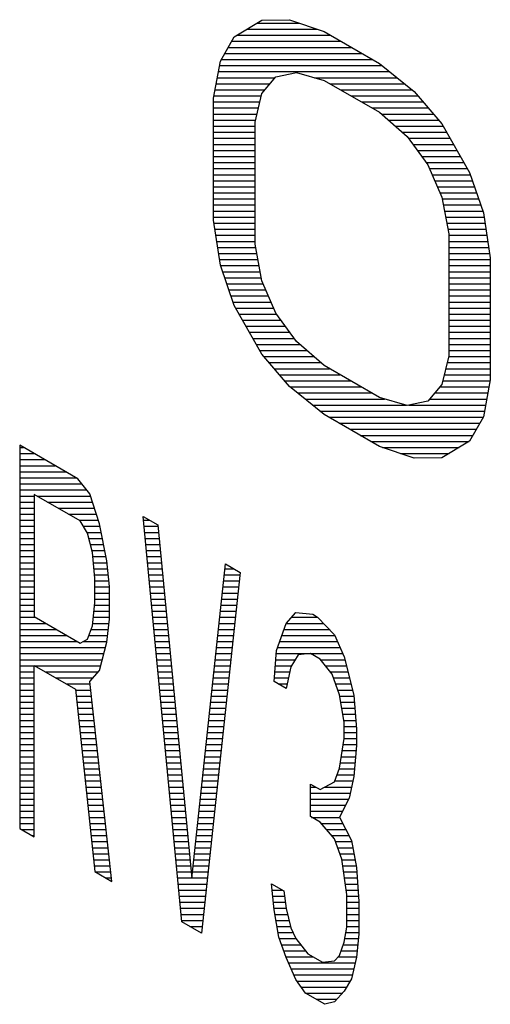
# Model space of a CAD drawing. Header units: millimetres. Extents: x 0 to 420, y -116 to 297.
# Tile 67 of 73: x 312.11 to 315.36, y 217.7 to 224.52. Entities that reach past the tile are written whole.
import ezdxf

# ---------------------------------------------------------------- set-up
doc = ezdxf.new("R2010")
doc.units = ezdxf.units.MM
doc.header["$LTSCALE"] = 23.1
doc.layers.get('0').update_dxf_attribs({"linetype": 'CONTINUOUS'})

msp = doc.modelspace()

# ---------------------------------------------------------------- linework, layer by layer
at = {"color": 7, "linetype": 'Continuous'}
for p, q in [((313.5927, 224.4042), (313.7842, 224.5195)), ((313.7842, 224.5195), (313.9757, 224.5218)), ((313.9757, 224.5218), (314.2151, 224.4401)), ((313.4969, 224.2336), (313.5927, 224.4042)), ((314.2151, 224.4401), (314.5981, 224.2189)), ((313.449, 223.979), (313.4969, 224.2336)), ((314.5981, 224.2189), (314.8375, 224.0243)), ((313.8799, 224.1254), (314.0236, 224.1554)), ((314.0236, 224.1554), (314.2151, 224.1013)), ((313.7842, 224.0113), (313.8799, 224.1254)), ((314.2151, 224.1013), (314.5981, 223.8802)), ((313.7363, 223.8131), (313.7842, 224.0113)), ((314.8375, 224.0243), (315.029, 223.8008)), ((313.449, 223.1321), (313.449, 223.979)), ((314.5981, 223.8802), (314.7896, 223.7132)), ((313.7363, 222.9662), (313.7363, 223.8131)), ((315.029, 223.8008), (315.2205, 223.4644)), ((314.7896, 223.7132), (314.9332, 223.5173)), ((314.9332, 223.5173), (315.029, 223.2926)), ((315.2205, 223.4644), (315.3162, 223.1833)), ((315.029, 223.2926), (315.0769, 223.0392)), ((315.3162, 223.1833), (315.3641, 222.8733)), ((313.4969, 222.8221), (313.449, 223.1321)), ((315.0769, 223.0392), (315.0769, 222.1923)), ((313.7842, 222.7127), (313.7363, 222.9662)), ((315.3641, 222.8733), (315.3641, 222.0264)), ((313.5927, 222.541), (313.4969, 222.8221)), ((313.8799, 222.4881), (313.7842, 222.7127)), ((313.7842, 222.2046), (313.5927, 222.541)), ((314.0236, 222.2922), (313.8799, 222.4881)), ((314.2151, 222.1252), (314.0236, 222.2922)), ((313.9757, 221.9811), (313.7842, 222.2046)), ((315.0769, 222.1923), (315.029, 221.9941)), ((314.5981, 221.9041), (314.2151, 222.1252)), ((315.3641, 222.0264), (315.3162, 221.7717)), ((314.2151, 221.7864), (313.9757, 221.9811)), ((315.029, 221.9941), (314.9332, 221.88)), ((314.7896, 221.85), (314.5981, 221.9041)), ((314.9332, 221.88), (314.7896, 221.85)), ((314.5981, 221.5653), (314.2151, 221.7864)), ((315.3162, 221.7717), (315.2205, 221.6012)), ((312.1085, 221.5738), (312.1085, 218.9201)), ((312.5106, 221.3416), (312.1085, 221.5738)), ((314.8375, 221.4836), (314.5981, 221.5653)), ((315.2205, 221.6012), (315.029, 221.4859)), ((315.029, 221.4859), (314.8375, 221.4836)), ((312.5944, 221.2368), (312.5106, 221.3416)), ((312.209, 221.2334), (312.209, 220.3865)), ((312.5274, 221.0496), (312.209, 221.2334)), ((312.6614, 221.0287), (312.5944, 221.2368)), ((313.2312, 218.272), (312.9631, 221.0804)), ((312.9631, 221.0804), (313.0636, 221.0223)), ((312.5777, 220.9641), (312.5274, 221.0496)), ((312.7117, 220.7738), (312.6614, 221.0287)), ((313.0636, 221.0223), (313.2982, 218.572)), ((312.6112, 220.8319), (312.5777, 220.9641)), ((312.6279, 220.6528), (312.6112, 220.8319)), ((312.7285, 220.5948), (312.7117, 220.7738)), ((313.2982, 218.572), (313.5328, 220.7514)), ((313.5328, 220.7514), (313.6334, 220.6934)), ((312.6279, 220.4834), (312.6279, 220.6528)), ((313.6334, 220.6934), (313.3652, 218.1946)), ((312.7285, 220.3689), (312.7285, 220.5948)), ((312.6112, 220.3237), (312.6279, 220.4834)), ((312.209, 220.3865), (312.5274, 220.2027)), ((313.9517, 220.3402), (314.0188, 220.4144)), ((314.0188, 220.4144), (314.1361, 220.4032)), ((314.1361, 220.4032), (314.1696, 220.3838)), ((314.1696, 220.3838), (314.2869, 220.2596)), ((312.5777, 220.2301), (312.6112, 220.3237)), ((312.7117, 220.2092), (312.7285, 220.3689)), ((313.8847, 220.1531), (313.9517, 220.3402)), ((314.2869, 220.2596), (314.3539, 220.108)), ((312.5274, 220.2027), (312.5777, 220.2301)), ((312.6614, 220.0124), (312.7117, 220.2092)), ((313.868, 219.9369), (313.8847, 220.1531)), ((314.0355, 220.1225), (313.9853, 220.0386)), ((314.1193, 220.1305), (314.0355, 220.1225)), ((314.1863, 220.0918), (314.1193, 220.1305)), ((314.3539, 220.108), (314.4209, 219.8435)), ((312.209, 218.8621), (312.209, 220.0478)), ((312.209, 220.0478), (312.4939, 219.8833)), ((313.9853, 220.0386), (313.9517, 219.8885)), ((314.2701, 219.987), (314.1863, 220.0918)), ((312.5944, 219.9382), (312.6614, 220.0124)), ((314.3204, 219.8451), (314.2701, 219.987)), ((312.7452, 218.5525), (312.5944, 219.9382)), ((313.9517, 219.8885), (313.868, 219.9369)), ((312.4939, 219.8833), (312.6279, 218.6202)), ((314.3539, 219.6563), (314.3204, 219.8451)), ((314.4209, 219.8435), (314.4377, 219.608)), ((314.3539, 219.5434), (314.3539, 219.6563)), ((314.4377, 219.608), (314.4377, 219.495)), ((314.3204, 219.3369), (314.3539, 219.5434)), ((314.4377, 219.495), (314.4209, 219.2789)), ((314.2869, 219.2434), (314.3204, 219.3369)), ((314.1193, 219.0013), (314.1193, 219.2272)), ((314.1193, 219.2272), (314.1863, 219.1885)), ((314.1863, 219.1885), (314.2869, 219.2434)), ((314.4209, 219.2789), (314.3874, 219.1288)), ((314.3874, 219.1288), (314.3204, 218.9982)), ((314.1863, 218.9626), (314.1193, 219.0013)), ((314.2869, 218.8481), (314.1863, 218.9626)), ((314.3204, 218.9982), (314.4042, 218.8369)), ((312.1085, 218.9201), (312.209, 218.8621)), ((314.3372, 218.7062), (314.2869, 218.8481)), ((314.4042, 218.8369), (314.4377, 218.6481)), ((314.3707, 218.461), (314.3372, 218.7062)), ((312.6279, 218.6202), (312.7452, 218.5525)), ((314.4377, 218.6481), (314.4545, 218.4126)), ((313.868, 218.356), (313.8512, 218.5351)), ((313.8512, 218.5351), (313.935, 218.4867)), ((313.935, 218.4867), (313.9517, 218.3641)), ((314.3707, 218.2352), (314.3707, 218.461)), ((314.4545, 218.4126), (314.4545, 218.1868)), ((313.9015, 218.1673), (313.868, 218.356)), ((313.9517, 218.3641), (313.9853, 218.2318)), ((313.3652, 218.1946), (313.2312, 218.272)), ((313.9853, 218.2318), (314.0188, 218.156)), ((314.3539, 218.1319), (314.3707, 218.2352)), ((313.9517, 218.0253), (313.9015, 218.1673)), ((314.0188, 218.156), (314.1026, 218.0512)), ((314.3204, 218.0383), (314.3539, 218.1319)), ((314.4545, 218.1868), (314.4377, 218.0271)), ((314.0188, 217.8737), (313.9517, 218.0253)), ((314.1026, 218.0512), (314.2031, 217.9931)), ((314.2031, 217.9931), (314.2869, 218.0012)), ((314.2869, 218.0012), (314.3204, 218.0383)), ((314.4377, 218.0271), (314.4042, 217.877)), ((314.0858, 217.7786), (314.0188, 217.8737)), ((314.4042, 217.877), (314.3539, 217.7931)), ((314.3539, 217.7931), (314.2869, 217.7189)), ((314.2199, 217.7012), (314.0858, 217.7786)), ((314.2869, 217.7189), (314.2199, 217.7012))]:
    msp.add_line(p, q, dxfattribs=at)
at = {"color": 2, "linetype": 'Continuous'}
for p, q in [((313.7489, 224.4982), (314.0447, 224.4982)), ((313.6094, 224.4142), (314.2598, 224.4142)), ((313.6791, 224.4562), (314.1677, 224.4562)), ((313.5747, 224.3722), (314.3326, 224.3722)), ((313.5276, 224.2882), (314.4781, 224.2882)), ((313.5511, 224.3302), (314.4053, 224.3302)), ((313.4914, 224.2042), (314.6162, 224.2042)), ((313.504, 224.2462), (314.5508, 224.2462)), ((313.4835, 224.1622), (314.6678, 224.1622)), ((313.4677, 224.0782), (313.8403, 224.0782)), ((313.4756, 224.1202), (313.8756, 224.1202)), ((314.1481, 224.1202), (314.7195, 224.1202)), ((314.255, 224.0782), (314.7711, 224.0782)), ((313.4519, 223.9942), (313.78, 223.9942)), ((313.4598, 224.0362), (313.8051, 224.0362)), ((314.3278, 224.0362), (314.8228, 224.0362)), ((314.4005, 223.9942), (314.8632, 223.9942)), ((313.449, 223.9522), (313.7699, 223.9522)), ((314.4733, 223.9522), (314.8992, 223.9522)), ((313.449, 223.9102), (313.7598, 223.9102)), ((313.449, 223.8682), (313.7496, 223.8682)), ((314.546, 223.9102), (314.9352, 223.9102)), ((314.6118, 223.8682), (314.9712, 223.8682)), ((313.449, 223.8262), (313.7395, 223.8262)), ((314.6599, 223.8262), (315.0072, 223.8262)), ((313.449, 223.7842), (313.7363, 223.7842)), ((313.449, 223.7422), (313.7363, 223.7422)), ((314.7081, 223.7842), (315.0384, 223.7842)), ((314.7562, 223.7422), (315.0623, 223.7422)), ((313.449, 223.7002), (313.7363, 223.7002)), ((313.449, 223.6582), (313.7363, 223.6582)), ((314.7991, 223.7002), (315.0862, 223.7002)), ((314.8299, 223.6582), (315.1101, 223.6582)), ((313.449, 223.6162), (313.7363, 223.6162)), ((314.8607, 223.6162), (315.134, 223.6162)), ((313.449, 223.5742), (313.7363, 223.5742)), ((313.449, 223.5322), (313.7363, 223.5322)), ((314.8915, 223.5742), (315.1579, 223.5742)), ((314.9223, 223.5322), (315.1819, 223.5322)), ((313.449, 223.4902), (313.7363, 223.4902)), ((313.449, 223.4482), (313.7363, 223.4482)), ((314.9448, 223.4902), (315.2058, 223.4902)), ((314.9627, 223.4482), (315.226, 223.4482)), ((313.449, 223.4062), (313.7363, 223.4062)), ((314.9806, 223.4062), (315.2403, 223.4062)), ((313.449, 223.3642), (313.7363, 223.3642)), ((313.449, 223.3222), (313.7363, 223.3222)), ((314.9985, 223.3642), (315.2546, 223.3642)), ((315.0164, 223.3222), (315.2689, 223.3222)), ((313.449, 223.2802), (313.7363, 223.2802)), ((315.0313, 223.2802), (315.2832, 223.2802)), ((313.449, 223.2382), (313.7363, 223.2382)), ((313.449, 223.1962), (313.7363, 223.1962)), ((315.0393, 223.2382), (315.2975, 223.2382)), ((315.0472, 223.1962), (315.3118, 223.1962)), ((313.449, 223.1542), (313.7363, 223.1542)), ((313.4521, 223.1122), (313.7363, 223.1122)), ((315.0551, 223.1542), (315.3207, 223.1542)), ((315.0631, 223.1122), (315.3272, 223.1122)), ((313.4586, 223.0702), (313.7363, 223.0702)), ((315.071, 223.0702), (315.3337, 223.0702)), ((313.4651, 223.0282), (313.7363, 223.0282)), ((313.4716, 222.9862), (313.7363, 222.9862)), ((315.0769, 223.0282), (315.3402, 223.0282)), ((315.0769, 222.9862), (315.3467, 222.9862)), ((313.478, 222.9442), (313.7404, 222.9442)), ((313.4845, 222.9022), (313.7484, 222.9022)), ((315.0769, 222.9442), (315.3532, 222.9442)), ((315.0769, 222.9022), (315.3597, 222.9022)), ((313.491, 222.8602), (313.7563, 222.8602)), ((315.0769, 222.8602), (315.3641, 222.8602)), ((313.4982, 222.8182), (313.7642, 222.8182)), ((313.5125, 222.7762), (313.7722, 222.7762)), ((315.0769, 222.8182), (315.3641, 222.8182)), ((315.0769, 222.7762), (315.3641, 222.7762)), ((313.5268, 222.7342), (313.7801, 222.7342)), ((315.0769, 222.7342), (315.3641, 222.7342)), ((313.5411, 222.6922), (313.7929, 222.6922)), ((313.5555, 222.6502), (313.8108, 222.6502)), ((315.0769, 222.6922), (315.3641, 222.6922)), ((315.0769, 222.6502), (315.3641, 222.6502)), ((313.5698, 222.6082), (313.8287, 222.6082)), ((313.5841, 222.5662), (313.8466, 222.5662)), ((315.0769, 222.6082), (315.3641, 222.6082)), ((315.0769, 222.5662), (315.3641, 222.5662)), ((313.6022, 222.5242), (313.8645, 222.5242)), ((315.0769, 222.5242), (315.3641, 222.5242)), ((313.6261, 222.4822), (313.8842, 222.4822)), ((313.65, 222.4402), (313.915, 222.4402)), ((315.0769, 222.4822), (315.3641, 222.4822)), ((315.0769, 222.4402), (315.3641, 222.4402)), ((313.6739, 222.3982), (313.9458, 222.3982)), ((313.6978, 222.3562), (313.9766, 222.3562)), ((315.0769, 222.3982), (315.3641, 222.3982)), ((315.0769, 222.3562), (315.3641, 222.3562)), ((313.7218, 222.3142), (314.0074, 222.3142)), ((315.0769, 222.3142), (315.3641, 222.3142)), ((313.7457, 222.2722), (314.0465, 222.2722)), ((313.7696, 222.2302), (314.0946, 222.2302)), ((315.0769, 222.2722), (315.3641, 222.2722)), ((315.0769, 222.2302), (315.3641, 222.2302)), ((313.7982, 222.1882), (314.1428, 222.1882)), ((315.0759, 222.1882), (315.3641, 222.1882)), ((313.8342, 222.1462), (314.1909, 222.1462)), ((313.8702, 222.1042), (314.2514, 222.1042)), ((315.0556, 222.1042), (315.3641, 222.1042)), ((315.0657, 222.1462), (315.3641, 222.1462)), ((313.9062, 222.0622), (314.3241, 222.0622)), ((313.9421, 222.0202), (314.3969, 222.0202)), ((315.0353, 222.0202), (315.363, 222.0202)), ((315.0454, 222.0622), (315.3641, 222.0622)), ((313.9792, 221.9782), (314.4696, 221.9782)), ((315.0157, 221.9782), (315.3551, 221.9782)), ((314.0309, 221.9362), (314.5424, 221.9362)), ((314.0825, 221.8942), (314.6329, 221.8942)), ((314.9452, 221.8942), (315.3393, 221.8942)), ((314.9805, 221.9362), (315.3472, 221.9362)), ((314.1341, 221.8522), (314.7815, 221.8522)), ((314.1858, 221.8102), (315.3235, 221.8102)), ((314.8005, 221.8522), (315.3314, 221.8522)), ((314.2466, 221.7682), (315.3143, 221.7682)), ((314.3193, 221.7262), (315.2907, 221.7262)), ((314.3921, 221.6842), (315.2671, 221.6842)), ((314.4648, 221.6422), (315.2435, 221.6422)), ((312.1085, 221.5582), (312.1354, 221.5582)), ((314.5376, 221.6002), (315.2189, 221.6002)), ((314.6188, 221.5582), (315.1491, 221.5582)), ((312.1085, 221.5162), (312.2081, 221.5162)), ((312.1085, 221.4742), (312.2809, 221.4742)), ((314.7418, 221.5162), (315.0794, 221.5162)), ((312.1085, 221.4322), (312.3536, 221.4322)), ((312.1085, 221.3902), (312.4264, 221.3902)), ((312.1085, 221.3482), (312.4991, 221.3482)), ((312.1085, 221.3062), (312.5389, 221.3062)), ((312.1085, 221.2642), (312.5725, 221.2642)), ((312.1085, 221.2222), (312.209, 221.2222)), ((312.2284, 221.2222), (312.5991, 221.2222)), ((312.1085, 221.1802), (312.209, 221.1802)), ((312.1085, 221.1382), (312.209, 221.1382)), ((312.3011, 221.1802), (312.6126, 221.1802)), ((312.3739, 221.1382), (312.6262, 221.1382)), ((312.1085, 221.0962), (312.209, 221.0962)), ((312.4466, 221.0962), (312.6397, 221.0962)), ((312.1085, 221.0542), (312.209, 221.0542)), ((312.1085, 221.0122), (312.209, 221.0122)), ((312.5194, 221.0542), (312.6532, 221.0542)), ((312.5494, 221.0122), (312.6647, 221.0122)), ((312.9656, 221.0542), (313.0084, 221.0542)), ((312.9696, 221.0122), (313.0646, 221.0122)), ((312.1085, 220.9702), (312.209, 220.9702)), ((312.1085, 220.9282), (312.209, 220.9282)), ((312.5741, 220.9702), (312.673, 220.9702)), ((312.5868, 220.9282), (312.6813, 220.9282)), ((312.9736, 220.9702), (313.0686, 220.9702)), ((312.9776, 220.9282), (313.0726, 220.9282)), ((312.1085, 220.8862), (312.209, 220.8862)), ((312.5974, 220.8862), (312.6895, 220.8862)), ((312.9816, 220.8862), (313.0766, 220.8862)), ((312.1085, 220.8442), (312.209, 220.8442)), ((312.1085, 220.8022), (312.209, 220.8022)), ((312.608, 220.8442), (312.6978, 220.8442)), ((312.614, 220.8022), (312.7061, 220.8022)), ((312.9856, 220.8442), (313.0807, 220.8442)), ((312.9896, 220.8022), (313.0847, 220.8022)), ((312.1085, 220.7602), (312.209, 220.7602)), ((312.1085, 220.7182), (312.209, 220.7182)), ((312.6179, 220.7602), (312.713, 220.7602)), ((312.6218, 220.7182), (312.7169, 220.7182)), ((312.9936, 220.7602), (313.0887, 220.7602)), ((312.9976, 220.7182), (313.0927, 220.7182)), ((313.5292, 220.7182), (313.5903, 220.7182)), ((312.1085, 220.6762), (312.209, 220.6762)), ((312.6257, 220.6762), (312.7209, 220.6762)), ((313.0017, 220.6762), (313.0968, 220.6762)), ((313.5247, 220.6762), (313.6315, 220.6762)), ((312.1085, 220.6342), (312.209, 220.6342)), ((312.1085, 220.5922), (312.209, 220.5922)), ((312.6279, 220.6342), (312.7248, 220.6342)), ((312.6279, 220.5922), (312.7285, 220.5922)), ((313.0057, 220.6342), (313.1008, 220.6342)), ((313.0097, 220.5922), (313.1048, 220.5922)), ((313.5157, 220.5922), (313.6225, 220.5922)), ((313.5202, 220.6342), (313.627, 220.6342)), ((312.1085, 220.5502), (312.209, 220.5502)), ((312.6279, 220.5502), (312.7285, 220.5502)), ((313.0137, 220.5502), (313.1088, 220.5502)), ((313.5112, 220.5502), (313.618, 220.5502)), ((312.1085, 220.5082), (312.209, 220.5082)), ((312.1085, 220.4662), (312.209, 220.4662)), ((312.6261, 220.4662), (312.7285, 220.4662)), ((312.6279, 220.5082), (312.7285, 220.5082)), ((313.0177, 220.5082), (313.1128, 220.5082)), ((313.0217, 220.4662), (313.1169, 220.4662)), ((313.5021, 220.4662), (313.609, 220.4662)), ((313.5066, 220.5082), (313.6135, 220.5082)), ((312.1085, 220.4242), (312.209, 220.4242)), ((312.1085, 220.3822), (312.2164, 220.3822)), ((312.6173, 220.3822), (312.7285, 220.3822)), ((312.6217, 220.4242), (312.7285, 220.4242)), ((313.0257, 220.4242), (313.1209, 220.4242)), ((313.0297, 220.3822), (313.1249, 220.3822)), ((313.4931, 220.3822), (313.6, 220.3822)), ((313.4976, 220.4242), (313.6045, 220.4242)), ((313.9897, 220.3822), (314.1711, 220.3822)), ((312.1085, 220.3402), (312.2892, 220.3402)), ((312.6129, 220.3402), (312.7255, 220.3402)), ((313.0337, 220.3402), (313.1289, 220.3402)), ((313.4886, 220.3402), (313.5955, 220.3402)), ((313.9518, 220.3402), (314.2107, 220.3402)), ((312.1085, 220.2982), (312.3619, 220.2982)), ((312.1085, 220.2562), (312.4347, 220.2562)), ((312.587, 220.2562), (312.7167, 220.2562)), ((312.6021, 220.2982), (312.7211, 220.2982)), ((313.0377, 220.2982), (313.1329, 220.2982)), ((313.0418, 220.2562), (313.137, 220.2562)), ((313.4795, 220.2562), (313.5865, 220.2562)), ((313.484, 220.2982), (313.591, 220.2982)), ((313.9217, 220.2562), (314.2884, 220.2562)), ((313.9367, 220.2982), (314.2504, 220.2982)), ((312.1085, 220.2142), (312.5074, 220.2142)), ((312.1085, 220.1722), (312.7023, 220.1722)), ((312.5485, 220.2142), (312.7122, 220.2142)), ((313.0458, 220.2142), (313.141, 220.2142)), ((313.0498, 220.1722), (313.145, 220.1722)), ((313.4705, 220.1722), (313.5774, 220.1722)), ((313.475, 220.2142), (313.5819, 220.2142)), ((313.8916, 220.1722), (314.3255, 220.1722)), ((313.9066, 220.2142), (314.307, 220.2142)), ((312.1085, 220.1302), (312.6915, 220.1302)), ((313.0538, 220.1302), (313.149, 220.1302)), ((313.4659, 220.1302), (313.5729, 220.1302)), ((313.8829, 220.1302), (314.3441, 220.1302)), ((312.1085, 220.0882), (312.6808, 220.0882)), ((312.1085, 220.0462), (312.6701, 220.0462)), ((313.0578, 220.0882), (313.153, 220.0882)), ((313.0618, 220.0462), (313.1571, 220.0462)), ((313.4569, 220.0462), (313.5639, 220.0462)), ((313.4614, 220.0882), (313.5684, 220.0882)), ((313.8764, 220.0462), (313.9899, 220.0462)), ((313.8797, 220.0882), (314.015, 220.0882)), ((314.1892, 220.0882), (314.3589, 220.0882)), ((314.2228, 220.0462), (314.3696, 220.0462)), ((312.1085, 220.0042), (312.209, 220.0042)), ((312.2844, 220.0042), (312.6541, 220.0042)), ((313.0658, 220.0042), (313.1611, 220.0042)), ((313.4524, 220.0042), (313.5594, 220.0042)), ((313.8732, 220.0042), (313.9776, 220.0042)), ((314.2564, 220.0042), (314.3802, 220.0042)), ((312.1085, 219.9622), (312.209, 219.9622)), ((312.1085, 219.9202), (312.209, 219.9202)), ((312.3571, 219.9622), (312.6162, 219.9622)), ((312.4299, 219.9202), (312.5964, 219.9202)), ((313.0698, 219.9622), (313.1651, 219.9622)), ((313.0738, 219.9202), (313.1691, 219.9202)), ((313.4433, 219.9202), (313.5504, 219.9202)), ((313.4479, 219.9622), (313.5549, 219.9622)), ((313.8699, 219.9622), (313.9682, 219.9622)), ((313.8968, 219.9202), (313.9588, 219.9202)), ((314.2789, 219.9622), (314.3908, 219.9622)), ((314.2938, 219.9202), (314.4015, 219.9202)), ((312.1085, 219.8782), (312.209, 219.8782)), ((312.1085, 219.8362), (312.209, 219.8362)), ((312.4944, 219.8782), (312.6009, 219.8782)), ((312.4989, 219.8362), (312.6055, 219.8362)), ((313.0778, 219.8782), (313.1732, 219.8782)), ((313.0819, 219.8362), (313.1772, 219.8362)), ((313.4343, 219.8362), (313.5414, 219.8362)), ((313.4388, 219.8782), (313.5459, 219.8782)), ((314.3086, 219.8782), (314.4121, 219.8782)), ((314.322, 219.8362), (314.4215, 219.8362)), ((312.1085, 219.7942), (312.209, 219.7942)), ((312.5033, 219.7942), (312.6101, 219.7942)), ((313.0859, 219.7942), (313.1812, 219.7942)), ((313.4298, 219.7942), (313.5369, 219.7942)), ((314.3294, 219.7942), (314.4244, 219.7942)), ((312.1085, 219.7522), (312.209, 219.7522)), ((312.1085, 219.7102), (312.209, 219.7102)), ((312.5078, 219.7522), (312.6147, 219.7522)), ((312.5122, 219.7102), (312.6192, 219.7102)), ((313.0899, 219.7522), (313.1852, 219.7522)), ((313.0939, 219.7102), (313.1892, 219.7102)), ((313.4207, 219.7102), (313.5279, 219.7102)), ((313.4253, 219.7522), (313.5324, 219.7522)), ((314.3369, 219.7522), (314.4274, 219.7522)), ((314.3443, 219.7102), (314.4304, 219.7102)), ((312.1085, 219.6682), (312.209, 219.6682)), ((312.1085, 219.6262), (312.209, 219.6262)), ((312.5167, 219.6682), (312.6238, 219.6682)), ((312.5212, 219.6262), (312.6284, 219.6262)), ((313.0979, 219.6682), (313.1933, 219.6682)), ((313.1019, 219.6262), (313.1973, 219.6262)), ((313.4117, 219.6262), (313.5189, 219.6262)), ((313.4162, 219.6682), (313.5234, 219.6682)), ((314.3518, 219.6682), (314.4334, 219.6682)), ((314.3539, 219.6262), (314.4364, 219.6262)), ((312.1085, 219.5842), (312.209, 219.5842)), ((312.5256, 219.5842), (312.6329, 219.5842)), ((313.1059, 219.5842), (313.2013, 219.5842)), ((313.4072, 219.5842), (313.5143, 219.5842)), ((314.3539, 219.5842), (314.4377, 219.5842)), ((312.1085, 219.5422), (312.209, 219.5422)), ((312.1085, 219.5002), (312.209, 219.5002)), ((312.5301, 219.5422), (312.6375, 219.5422)), ((312.5345, 219.5002), (312.6421, 219.5002)), ((313.1099, 219.5422), (313.2053, 219.5422)), ((313.1139, 219.5002), (313.2093, 219.5002)), ((313.3981, 219.5002), (313.5053, 219.5002)), ((313.4027, 219.5422), (313.5098, 219.5422)), ((314.3469, 219.5002), (314.4377, 219.5002)), ((314.3537, 219.5422), (314.4377, 219.5422)), ((312.1085, 219.4582), (312.209, 219.4582)), ((312.539, 219.4582), (312.6467, 219.4582)), ((313.1179, 219.4582), (313.2134, 219.4582)), ((313.3936, 219.4582), (313.5008, 219.4582)), ((314.3401, 219.4582), (314.4348, 219.4582)), ((312.1085, 219.4162), (312.209, 219.4162)), ((312.1085, 219.3742), (312.209, 219.3742)), ((312.5435, 219.4162), (312.6512, 219.4162)), ((312.5479, 219.3742), (312.6558, 219.3742)), ((313.1219, 219.4162), (313.2174, 219.4162)), ((313.126, 219.3742), (313.2214, 219.3742)), ((313.3846, 219.3742), (313.4918, 219.3742)), ((313.3891, 219.4162), (313.4963, 219.4162)), ((314.3265, 219.3742), (314.4283, 219.3742)), ((314.3333, 219.4162), (314.4316, 219.4162)), ((312.1085, 219.3322), (312.209, 219.3322)), ((312.1085, 219.2902), (312.209, 219.2902)), ((312.5524, 219.3322), (312.6604, 219.3322)), ((312.5568, 219.2902), (312.6649, 219.2902)), ((313.13, 219.3322), (313.2254, 219.3322)), ((313.134, 219.2902), (313.2295, 219.2902)), ((313.3755, 219.2902), (313.4828, 219.2902)), ((313.38, 219.3322), (313.4873, 219.3322)), ((314.3037, 219.2902), (314.4218, 219.2902)), ((314.3187, 219.3322), (314.4251, 219.3322)), ((312.1085, 219.2482), (312.209, 219.2482)), ((312.5613, 219.2482), (312.6695, 219.2482)), ((313.138, 219.2482), (313.2335, 219.2482)), ((313.371, 219.2482), (313.4783, 219.2482)), ((314.2886, 219.2482), (314.4141, 219.2482)), ((312.1085, 219.2062), (312.209, 219.2062)), ((312.1085, 219.1642), (312.209, 219.1642)), ((312.5657, 219.2062), (312.6741, 219.2062)), ((312.5702, 219.1642), (312.6787, 219.1642)), ((313.142, 219.2062), (313.2375, 219.2062)), ((313.146, 219.1642), (313.2415, 219.1642)), ((313.362, 219.1642), (313.4693, 219.1642)), ((313.3665, 219.2062), (313.4738, 219.2062)), ((314.1193, 219.2062), (314.1556, 219.2062)), ((314.1193, 219.1642), (314.3953, 219.1642)), ((314.2189, 219.2062), (314.4047, 219.2062)), ((312.1085, 219.1222), (312.209, 219.1222)), ((312.1085, 219.0802), (312.209, 219.0802)), ((312.5747, 219.1222), (312.6832, 219.1222)), ((312.5791, 219.0802), (312.6878, 219.0802)), ((313.15, 219.1222), (313.2455, 219.1222)), ((313.154, 219.0802), (313.2496, 219.0802)), ((313.3529, 219.0802), (313.4603, 219.0802)), ((313.3574, 219.1222), (313.4648, 219.1222)), ((314.1193, 219.1222), (314.384, 219.1222)), ((314.1193, 219.0802), (314.3625, 219.0802)), ((312.1085, 219.0382), (312.209, 219.0382)), ((312.5836, 219.0382), (312.6924, 219.0382)), ((313.158, 219.0382), (313.2536, 219.0382)), ((313.3484, 219.0382), (313.4558, 219.0382)), ((314.1193, 219.0382), (314.341, 219.0382)), ((312.1085, 218.9962), (312.209, 218.9962)), ((312.1085, 218.9542), (312.209, 218.9542)), ((312.588, 218.9962), (312.6969, 218.9962)), ((312.5925, 218.9542), (312.7015, 218.9542)), ((313.162, 218.9962), (313.2576, 218.9962)), ((313.1661, 218.9542), (313.2616, 218.9542)), ((313.3394, 218.9542), (313.4468, 218.9542)), ((313.3439, 218.9962), (313.4513, 218.9962)), ((314.1281, 218.9962), (314.3214, 218.9962)), ((314.1937, 218.9542), (314.3432, 218.9542)), ((312.1222, 218.9122), (312.209, 218.9122)), ((312.5969, 218.9122), (312.7061, 218.9122)), ((313.1701, 218.9122), (313.2656, 218.9122)), ((313.3348, 218.9122), (313.4422, 218.9122)), ((314.2306, 218.9122), (314.365, 218.9122)), ((312.1949, 218.8702), (312.209, 218.8702)), ((312.6014, 218.8702), (312.7107, 218.8702)), ((312.6059, 218.8282), (312.7152, 218.8282)), ((313.1741, 218.8702), (313.2697, 218.8702)), ((313.1781, 218.8282), (313.2737, 218.8282)), ((313.3258, 218.8282), (313.4332, 218.8282)), ((313.3303, 218.8702), (313.4377, 218.8702)), ((314.2675, 218.8702), (314.3868, 218.8702)), ((314.2939, 218.8282), (314.4057, 218.8282)), ((312.6103, 218.7862), (312.7198, 218.7862)), ((312.6148, 218.7442), (312.7244, 218.7442)), ((313.1821, 218.7862), (313.2777, 218.7862)), ((313.1861, 218.7442), (313.2817, 218.7442)), ((313.3168, 218.7442), (313.4242, 218.7442)), ((313.3213, 218.7862), (313.4287, 218.7862)), ((314.3088, 218.7862), (314.4132, 218.7862)), ((314.3237, 218.7442), (314.4206, 218.7442)), ((312.6192, 218.7022), (312.7289, 218.7022)), ((313.1901, 218.7022), (313.2857, 218.7022)), ((313.3122, 218.7022), (313.4197, 218.7022)), ((314.3377, 218.7022), (314.4281, 218.7022)), ((312.6237, 218.6602), (312.7335, 218.6602)), ((312.6314, 218.6182), (312.7381, 218.6182)), ((313.1941, 218.6602), (313.2898, 218.6602)), ((313.1981, 218.6182), (313.2938, 218.6182)), ((313.3032, 218.6182), (313.4107, 218.6182)), ((313.3077, 218.6602), (313.4152, 218.6602)), ((314.3434, 218.6602), (314.4355, 218.6602)), ((314.3492, 218.6182), (314.4398, 218.6182)), ((312.7041, 218.5762), (312.7427, 218.5762)), ((313.2021, 218.5762), (313.4062, 218.5762)), ((313.2061, 218.5342), (313.4017, 218.5342)), ((313.8513, 218.5342), (313.8526, 218.5342)), ((314.3549, 218.5762), (314.4428, 218.5762)), ((314.3607, 218.5342), (314.4458, 218.5342)), ((313.2102, 218.4922), (313.3972, 218.4922)), ((313.8552, 218.4922), (313.9254, 218.4922)), ((314.3664, 218.4922), (314.4488, 218.4922)), ((313.2142, 218.4502), (313.3927, 218.4502)), ((313.2182, 218.4082), (313.3882, 218.4082)), ((313.8591, 218.4502), (313.94, 218.4502)), ((313.8631, 218.4082), (313.9457, 218.4082)), ((314.3707, 218.4502), (314.4518, 218.4502)), ((314.3707, 218.4082), (314.4545, 218.4082)), ((313.2222, 218.3662), (313.3837, 218.3662)), ((313.867, 218.3662), (313.9514, 218.3662)), ((314.3707, 218.3662), (314.4545, 218.3662)), ((313.2262, 218.3242), (313.3792, 218.3242)), ((313.2302, 218.2822), (313.3747, 218.2822)), ((313.8736, 218.3242), (313.9618, 218.3242)), ((313.8811, 218.2822), (313.9725, 218.2822)), ((314.3707, 218.3242), (314.4545, 218.3242)), ((314.3707, 218.2822), (314.4545, 218.2822)), ((313.2861, 218.2402), (313.3701, 218.2402)), ((313.3589, 218.1982), (313.3656, 218.1982)), ((313.8885, 218.2402), (313.9831, 218.2402)), ((313.896, 218.1982), (314.0001, 218.1982)), ((314.3647, 218.1982), (314.4545, 218.1982)), ((314.3707, 218.2402), (314.4545, 218.2402)), ((313.9054, 218.1562), (314.0187, 218.1562)), ((314.3579, 218.1562), (314.4512, 218.1562)), ((313.9203, 218.1142), (314.0522, 218.1142)), ((313.9351, 218.0722), (314.0857, 218.0722)), ((314.3325, 218.0722), (314.4424, 218.0722)), ((314.3476, 218.1142), (314.4468, 218.1142)), ((313.95, 218.0302), (314.1388, 218.0302)), ((313.9681, 217.9882), (314.429, 217.9882)), ((314.3131, 218.0302), (314.438, 218.0302)), ((313.9867, 217.9462), (314.4196, 217.9462)), ((314.0053, 217.9042), (314.4103, 217.9042)), ((314.0269, 217.8622), (314.3953, 217.8622)), ((314.0564, 217.8202), (314.3701, 217.8202)), ((314.0864, 217.7782), (314.3404, 217.7782)), ((314.1591, 217.7362), (314.3025, 217.7362))]:
    msp.add_line(p, q, dxfattribs=at)

doc.saveas('drawing.dxf')
